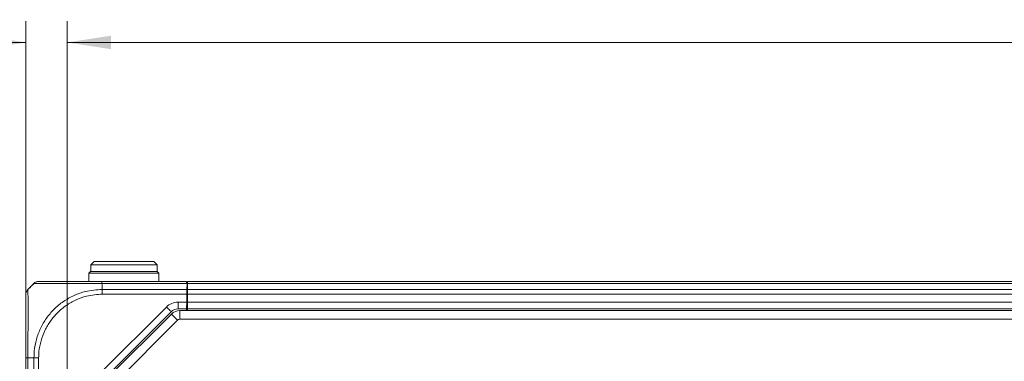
# Model space of a CAD drawing. Header units: millimetres. Extents: x 0 to 1118, y 0 to 864.
# Tile 90 of 256: x 87 to 161, y 451 to 477. Entities that reach past the tile are written whole.
import ezdxf

# ---------------------------------------------------------------- set-up
doc = ezdxf.new("R2010")
doc.units = ezdxf.units.MM
doc.styles.add('SLDTEXTSTYLE0', font='TXT', dxfattribs={"width": 0.605})
doc.dimstyles.new('SLDDIMSTYLE2', dxfattribs={"dimtxt": 3.175, "dimasz": 3.302, "dimexe": 0, "dimexo": 0.0625, "dimgap": 0.79375, "dimtad": 0, "dimtih": 1, "dimtoh": 1, "dimdec": 1, "dimlfac": 4, "dimrnd": 1e-09, "dimzin": 12, "dimdsep": 46, "dimtxsty": 'SLDTEXTSTYLE0', "dimsah": 1, "dimcen": 0.09, "dimadec": 0, "dimazin": 3, "dimtfac": 1, "dimtmove": 0, "dimatfit": 0, "dimfxl": 1, "dimfrac": 2, "dimtolj": 1, "dimtzin": 12, "dimarcsym": 0})
doc.dimstyles.new('SLDDIMSTYLE3', dxfattribs={"dimtxt": 3.175, "dimasz": 3.302, "dimexe": 0, "dimexo": 0.0625, "dimgap": 0.79375, "dimtad": 0, "dimtih": 1, "dimtoh": 1, "dimdec": 1, "dimlfac": 4, "dimrnd": 1e-09, "dimzin": 12, "dimdsep": 46, "dimtxsty": 'SLDTEXTSTYLE0', "dimsah": 1, "dimcen": 0.09, "dimadec": 0, "dimazin": 3, "dimtfac": 1, "dimtofl": 0, "dimtmove": 0, "dimatfit": 3, "dimfxl": 1, "dimfrac": 2, "dimtolj": 1, "dimtzin": 12, "dimarcsym": 0})

# ---------------------------------------------------------------- blocks, each defined once
blk = doc.blocks.new('_D_13')
at = {"color": 7, "linetype": 'Continuous', "lineweight": 0}
for p, q in [((87.1, 450.383), (87.1, 477.002)), ((90.203, 440.758), (90.203, 477.002)), ((87.1, 475.402), (73.882, 475.402)), ((90.203, 475.402), (96.553, 475.402))]:
    blk.add_line(p, q, dxfattribs=at)
for points in [[(87.1, 475.402), (83.798, 475.91), (83.798, 474.894)], [(90.203, 475.402), (93.505, 474.894), (93.505, 475.91)]]:
    blk.add_solid(points, dxfattribs=at)
at = {"color": 7, "linetype": 'Continuous', "lineweight": 0, "insert": (65.393, 477.058), "char_height": 3.175, "attachment_point": 1, "style": 'SLDTEXTSTYLE0'}
blk.add_mtext('12.4', dxfattribs=at)
blk = doc.blocks.new('_D_14')
at = {"color": 7, "linetype": 'Continuous', "lineweight": 0}
for p, q in [((90.203, 440.758), (90.203, 477.002)), ((294.996, 440.758), (294.996, 477.002)), ((90.203, 475.402), (187.143, 475.402)), ((294.996, 475.402), (198.057, 475.402))]:
    blk.add_line(p, q, dxfattribs=at)
for points in [[(90.203, 475.402), (93.505, 474.894), (93.505, 475.91)], [(294.996, 475.402), (291.694, 475.91), (291.694, 474.894)]]:
    blk.add_solid(points, dxfattribs=at)
at = {"color": 7, "linetype": 'Continuous', "lineweight": 0, "insert": (187.143, 477.058), "char_height": 3.175, "attachment_point": 1, "style": 'SLDTEXTSTYLE0'}
blk.add_mtext('819.2', dxfattribs=at)

msp = doc.modelspace()

# ---------------------------------------------------------------- linework, layer by layer
at = {"color": 7, "linetype": 'Continuous', "lineweight": 15}
for p, q in [((92.2249, 458.9083), (91.9749, 458.6583)), ((92.2249, 458.9083), (96.7249, 458.9083)), ((96.9748, 458.6583), (96.7249, 458.9083)), ((91.9624, 458.1583), (91.8373, 458.0333)), ((91.9624, 458.1583), (96.9874, 458.1583)), ((91.9749, 458.6583), (91.9749, 458.1583)), ((96.9748, 458.6583), (91.9749, 458.6583)), ((96.9748, 458.1583), (96.9748, 458.6583)), ((97.1124, 458.0333), (96.9874, 458.1583)), ((91.8373, 458.0333), (91.8373, 457.4083)), ((97.1124, 458.0333), (91.8373, 458.0333)), ((92.8244, 457.4083), (99.1949, 457.4083)), ((97.1124, 457.4083), (97.1124, 458.0333)), ((99.2624, 457.4083), (285.9374, 457.4083)), ((99.2624, 457.2619), (99.2624, 457.4083)), ((87.5425, 457.101), (87.2463, 456.8048)), ((99.2123, 457.2619), (99.1975, 457.2619)), ((99.2272, 457.2619), (99.2123, 457.2619)), ((99.2272, 457.2619), (99.2193, 456.8048)), ((99.2237, 457.0583), (99.2624, 457.0583)), ((99.2624, 456.8048), (99.2624, 457.2619)), ((99.2624, 456.4512), (99.2624, 456.8048)), ((99.2624, 455.8333), (99.2023, 455.8333)), ((99.2025, 455.8458), (99.2131, 456.4512)), ((99.2111, 456.3333), (99.2624, 456.3333)), ((99.2137, 456.3333), (99.2123, 456.4083)), ((99.2624, 456.4512), (99.2624, 455.8458)), ((99.2624, 455.3458), (99.2624, 455.8458)), ((98.0302, 455.1261), (93.0534, 450.1494)), ((99.1938, 455.3458), (98.5605, 455.3458)), ((98.6912, 455.2083), (286.5085, 455.2083)), ((99.1938, 455.3458), (99.1914, 455.2083)), ((285.9374, 455.3458), (99.2624, 455.3458)), ((99.2624, 455.2083), (99.2624, 455.3458)), ((93.251, 450.1408), (98.0548, 454.9447)), ((87.0998, 448.8333), (87.0998, 451.6578))]:
    msp.add_line(p, q, dxfattribs=at)
at = {"color": 9, "linetype": 'Continuous', "lineweight": 0}
for p, q in [((99.1975, 457.2619), (92.8219, 457.2619)), ((92.8498, 457.101), (92.8498, 456.8048)), ((92.8499, 456.8048), (99.2193, 456.8048)), ((99.2639, 457.0583), (99.2237, 457.0558)), ((285.9374, 457.2619), (99.2624, 457.2619)), ((99.2624, 456.8048), (285.9374, 456.8048)), ((99.2131, 456.4512), (92.8504, 456.4512)), ((98.5605, 455.8458), (99.2025, 455.8458)), ((98.5605, 455.8458), (98.5605, 455.3458)), ((99.2123, 456.3333), (99.2123, 456.4083)), ((285.9374, 456.4512), (99.2624, 456.4512)), ((99.2624, 455.8458), (285.9374, 455.8458)), ((92.6999, 450.5029), (97.6766, 455.4797)), ((98.6912, 454.5583), (98.6912, 455.2083)), ((285.9374, 455.2208), (99.2624, 455.2208)), ((93.7106, 449.6812), (98.5145, 454.4851)), ((98.6912, 454.5583), (286.5085, 454.5583)), ((87.7035, 451.6583), (87.2463, 451.6583)), ((87.2463, 451.6582), (87.2463, 448.8333)), ((87.7034, 448.8333), (87.7034, 451.6582)), ((88.057, 451.6578), (88.057, 448.8333))]:
    msp.add_line(p, q, dxfattribs=at)
at = {"color": 7, "linetype": 'Continuous', "lineweight": 15, "flags": 128}
for points in [[(99.1949, 457.4083), (99.1951, 457.3987), (99.1956, 457.3703), (99.1964, 457.324), (99.1975, 457.2619)], [(99.2193, 456.8048), (99.218, 456.729), (99.2164, 456.6425), (99.2148, 456.5488), (99.2131, 456.4512)], [(99.2025, 455.8458), (99.2008, 455.7483), (99.1992, 455.6545), (99.1977, 455.568), (99.1964, 455.4923), (99.1953, 455.4301), (99.1945, 455.3839), (99.194, 455.3554), (99.1938, 455.3458)]]:
    msp.add_lwpolyline(points, dxfattribs=at)
at = {"color": 9, "linetype": 'Continuous', "lineweight": 0, "flags": 128}
for points in [[(97.6766, 455.4797), (97.7456, 455.4107), (97.8119, 455.3444), (97.873, 455.2833), (97.9266, 455.2297), (97.9706, 455.1857), (98.0033, 455.1531), (98.0234, 455.1329), (98.0302, 455.1261)], [(98.5145, 454.4851), (98.4248, 454.5748), (98.3386, 454.661), (98.2591, 454.7404), (98.1895, 454.8101), (98.1323, 454.8672), (98.0898, 454.9097), (98.0637, 454.9359), (98.0548, 454.9447)]]:
    msp.add_lwpolyline(points, dxfattribs=at)
at = {"color": 9, "linetype": 'Continuous', "lineweight": 0}
for centre, radius in [((98.5605, 454.5958), 1.25), ((98.6912, 454.3083), 0.25)]:
    msp.add_arc(centre, radius, 90, 135, dxfattribs=at)
at = {"color": 7, "linetype": 'Continuous', "lineweight": 15}
for centre, radius in [((98.5605, 454.5958), 0.75), ((98.6912, 454.3083), 0.9)]:
    msp.add_arc(centre, radius, 90, 135, dxfattribs=at)
for points, knots in [([(87.7033, 457.2618), (87.7278, 457.2837), (87.7767, 457.3274), (87.8645, 457.3728), (87.9587, 457.4028), (88.0242, 457.4065), (88.057, 457.4083)], [0, 0, 0, 0, 0.2500025, 0.5000045, 0.7500154, 1, 1, 1, 1]), ([(88.057, 457.4083), (88.0832, 457.4083), (88.1287, 457.4083), (88.4313, 457.4083), (88.8448, 457.4083), (89.4024, 457.4083), (90.077, 457.4083), (90.7822, 457.4083), (91.5488, 457.4083), (92.2398, 457.4083), (92.6682, 457.4083), (92.8244, 457.4083)], [0, 0, 0, 0, 0.14765207, 0.25620399, 0.36477555, 0.49958779, 0.60894105, 0.71829156, 0.82774199, 0.93717381, 1, 1, 1, 1]), ([(87.2464, 456.8048), (87.2245, 456.7804), (87.1808, 456.7314), (87.1353, 456.6436), (87.1054, 456.5494), (87.1017, 456.4838), (87.0998, 456.4511)], [0, 0, 0, 0, 0.2500102, 0.5000087, 0.7500025, 1, 1, 1, 1]), ([(87.7516, 457.2756), (87.6931, 457.2236), (87.5184, 457.0682), (87.3544, 456.9068), (87.2452, 456.7995)], [0, 0, 0, 0, 0.33447541, 1, 1, 1, 1]), ([(87.5426, 457.101), (87.5451, 457.1036), (87.5604, 457.1189), (87.6147, 457.1732), (87.6659, 457.2243), (87.7033, 457.2618)], [0, 0, 0, 0, 0.051253, 0.3045699, 1, 1, 1, 1]), ([(87.0998, 451.6578), (87.0998, 451.8906), (87.0998, 452.3562), (87.0998, 453.0783), (87.0998, 453.8017), (87.0998, 454.4754), (87.0998, 455.0742), (87.0998, 455.5833), (87.0998, 456.0016), (87.0998, 456.2906), (87.0998, 456.4323), (87.0998, 456.4459), (87.0998, 456.4511)], [0, 0, 0, 0, 0.0929147, 0.1858151, 0.2944778, 0.4031619, 0.5002011, 0.6086254, 0.717044, 0.8255689, 0.9340812, 1, 1, 1, 1])]:
    msp.add_open_spline(points, degree=3, knots=knots, dxfattribs=at)
at = {"color": 9, "linetype": 'Continuous', "lineweight": 0}
for points, knots in [([(92.8219, 457.2618), (92.8221, 457.2837), (92.8226, 457.3274), (92.8232, 457.3728), (92.8238, 457.4028), (92.8242, 457.4065), (92.8244, 457.4083)], [0, 0, 0, 0, 0.2500023, 0.5000042, 0.7500059, 1, 1, 1, 1]), ([(87.2464, 456.8048), (87.2465, 456.7992), (87.2466, 456.7847), (87.2501, 456.6382), (87.2562, 456.3337), (87.262, 455.8882), (87.2649, 455.3423), (87.264, 454.6976), (87.2588, 453.9713), (87.2518, 453.1931), (87.2466, 452.412), (87.2464, 451.9112), (87.2463, 451.6582)], [0, 0, 0, 0, 0.0657963, 0.1727604, 0.2828935, 0.3897571, 0.499797, 0.5968709, 0.7039463, 0.8142115, 0.9061257, 1, 1, 1, 1]), ([(87.7036, 451.6582), (87.7088, 451.8302), (87.723, 452.2966), (87.8693, 453.0479), (88.1755, 453.8794), (88.6237, 454.6443), (89.2042, 455.3352), (89.9069, 455.9191), (90.711, 456.3681), (91.6905, 456.7239), (92.4224, 456.775), (92.8499, 456.8048)], [0, 0, 0, 0, 0.0638834, 0.1732043, 0.282521, 0.3916674, 0.5008078, 0.6162103, 0.7289443, 0.8416766, 1, 1, 1, 1]), ([(92.8219, 457.2618), (92.6543, 457.2617), (92.1982, 457.2616), (91.4544, 457.2582), (90.632, 457.2524), (89.8661, 457.2472), (89.1393, 457.2452), (88.5398, 457.2477), (88.1023, 457.2536), (87.8266, 457.2593), (87.7845, 457.2601), (87.7666, 457.2605)], [0, 0, 0, 0, 0.0671381, 0.1826373, 0.3015748, 0.4169561, 0.5357908, 0.6801763, 0.7947565, 0.9126822, 1, 1, 1, 1]), ([(92.8219, 457.2618), (92.8227, 457.2485), (92.8254, 457.2043), (92.8319, 457.1524), (92.8434, 457.1126), (92.8483, 457.1033), (92.8497, 457.1014), (92.85, 457.1011)], [0, 0, 0, 0, 0.2451987, 0.8175218, 0.9606621, 0.9921379, 1, 1, 1, 1]), ([(92.8499, 456.8048), (92.8499, 456.7803), (92.85, 456.7314), (92.8502, 456.6436), (92.8503, 456.5494), (92.8504, 456.4839), (92.8504, 456.4512)], [0, 0, 0, 0, 0.25000257, 0.49999836, 0.74999605, 1, 1, 1, 1]), ([(92.8504, 456.4511), (92.4526, 456.4228), (91.7719, 456.3744), (90.8631, 456.0371), (90.1184, 455.6151), (89.4671, 455.0702), (88.9267, 454.4289), (88.506, 453.7203), (88.2152, 452.9498), (88.0751, 452.2518), (88.062, 451.818), (88.0572, 451.6578)], [0, 0, 0, 0, 0.1584129, 0.2711133, 0.3838355, 0.4991896, 0.6083332, 0.7174774, 0.8267512, 0.9360043, 1, 1, 1, 1]), ([(87.2463, 451.6582), (87.2245, 451.6582), (87.1808, 451.6581), (87.1353, 451.658), (87.1054, 451.6579), (87.1017, 451.6578), (87.0998, 451.6578)], [0, 0, 0, 0, 0.25000051, 0.50000706, 0.74999717, 1, 1, 1, 1]), ([(87.7035, 451.6582), (87.728, 451.6582), (87.7769, 451.6581), (87.8647, 451.658), (87.9589, 451.6579), (88.0244, 451.6578), (88.0572, 451.6578)], [0, 0, 0, 0, 0.2499783, 0.5000032, 0.7499872, 1, 1, 1, 1])]:
    msp.add_open_spline(points, degree=3, knots=knots, dxfattribs=at)

# ---------------------------------------------------------------- dimensions: what is measured, and where the dimension line sits
at = {"color": 7, "linetype": 'Continuous', "lineweight": 0}
for base, p2, dimstyle, picture, middle in [((87.0999, 475.4019), (87.0999, 448.7833), 'SLDDIMSTYLE2', '_D_13', (69.6375, 475.4019)), ((294.9963, 475.4019), (294.9963, 439.1583), 'SLDDIMSTYLE3', '_D_14', (192.5999, 475.4019))]:
    dim = msp.add_linear_dim(base=base, p1=(90.2034, 439.1583), p2=p2, dimstyle=dimstyle, dxfattribs=at)
    dim.commit()
    dim.dimension.update_dxf_attribs({"geometry": picture, "text_midpoint": middle, "dimtype": 160})

doc.saveas('drawing.dxf')
